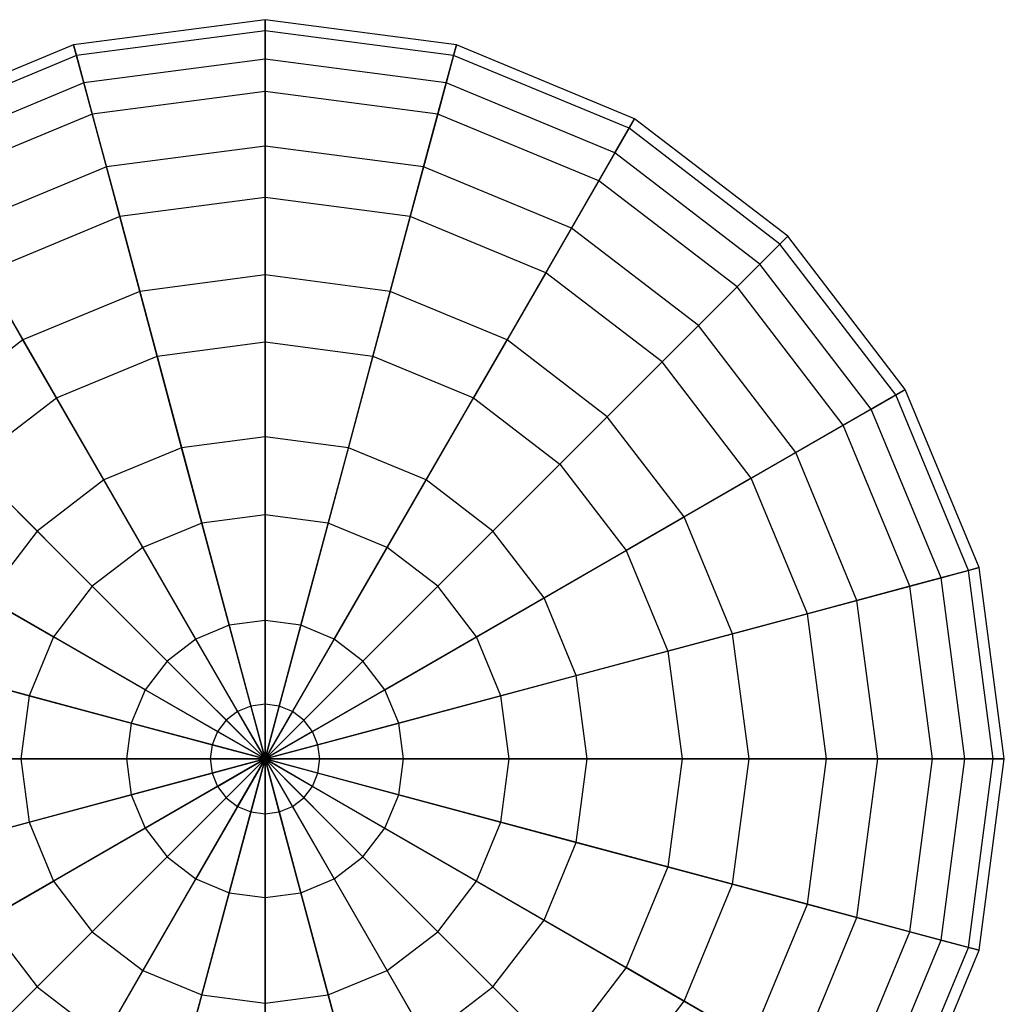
# Model space of a CAD drawing. Extents: x -38.6 to 39.4, y -37.8 to 40.2.
# Tile 31 of 49: x 2.9 to 7.2, y -8.8 to -4.4. Entities that reach past the tile are written whole.
import ezdxf

# ---------------------------------------------------------------- set-up
doc = ezdxf.new("R2010")
doc.units = 0
doc.header["$LTSCALE"] = 2.54
doc.layers.get('0').update_dxf_attribs({"color": 13, "linetype": 'CONTINUOUS'})

# ---------------------------------------------------------------- blocks, each defined once
blk = doc.blocks.new('GRUPUJ_1')
at = {"color": 0}
for p, q in [((42.5706, 33.426, 12.8037), (41.7237, 33.3146, 12.8037)), ((42.5706, 33.426, 12.8037), (41.7237, 33.3146, 12.8037)), ((42.5706, 33.426, 12.8037), (42.5706, 33.3772, 11.9485)), ((42.5706, 33.2519, 13.6423), (42.5706, 33.426, 12.8037)), ((43.4174, 33.3146, 12.8037), (42.5706, 33.426, 12.8037)), ((42.5706, 33.426, 12.8037), (42.5706, 33.3772, 11.9485)), ((42.5706, 33.2519, 13.6423), (42.5706, 33.426, 12.8037)), ((43.4174, 33.3146, 12.8037), (42.5706, 33.426, 12.8037)), ((42.5706, 33.3772, 11.9485), (41.7363, 33.2674, 11.9485)), ((42.5706, 33.3772, 11.9485), (41.7363, 33.2674, 11.9485)), ((43.4048, 33.2674, 11.9485), (42.5706, 33.3772, 11.9485)), ((42.5706, 33.3772, 11.9485), (42.5706, 33.1088, 11.1352)), ((42.5706, 33.3772, 11.9485), (42.5706, 33.1088, 11.1352)), ((43.4048, 33.2674, 11.9485), (42.5706, 33.3772, 11.9485)), ((41.7237, 33.3146, 12.8037), (40.9345, 32.9877, 12.8037)), ((41.7237, 33.3146, 12.8037), (40.9345, 32.9877, 12.8037)), ((41.7237, 33.3146, 12.8037), (41.7363, 33.2674, 11.9485)), ((41.7688, 33.1463, 13.6423), (41.7237, 33.3146, 12.8037)), ((41.7688, 33.1463, 13.6423), (41.7237, 33.3146, 12.8037)), ((41.7237, 33.3146, 12.8037), (41.7363, 33.2674, 11.9485)), ((43.3724, 33.1463, 13.6423), (43.4174, 33.3146, 12.8037)), ((43.3724, 33.1463, 13.6423), (43.4174, 33.3146, 12.8037)), ((43.4174, 33.3146, 12.8037), (43.4048, 33.2674, 11.9485)), ((43.4174, 33.3146, 12.8037), (43.4048, 33.2674, 11.9485)), ((44.2066, 32.9877, 12.8037), (43.4174, 33.3146, 12.8037)), ((44.2066, 32.9877, 12.8037), (43.4174, 33.3146, 12.8037)), ((41.7363, 33.2674, 11.9485), (40.9589, 32.9454, 11.9485)), ((41.7363, 33.2674, 11.9485), (40.9589, 32.9454, 11.9485)), ((41.7363, 33.2674, 11.9485), (41.8058, 33.0081, 11.1352)), ((41.7363, 33.2674, 11.9485), (41.8058, 33.0081, 11.1352)), ((42.5706, 33.2519, 13.6423), (41.7688, 33.1463, 13.6423)), ((42.5706, 33.2519, 13.6423), (41.7688, 33.1463, 13.6423)), ((42.5706, 32.8666, 14.4072), (42.5706, 33.2519, 13.6423)), ((42.5706, 32.8666, 14.4072), (42.5706, 33.2519, 13.6423)), ((43.3724, 33.1463, 13.6423), (42.5706, 33.2519, 13.6423)), ((43.3724, 33.1463, 13.6423), (42.5706, 33.2519, 13.6423)), ((43.4048, 33.2674, 11.9485), (43.3353, 33.0081, 11.1352)), ((43.4048, 33.2674, 11.9485), (43.3353, 33.0081, 11.1352)), ((44.1822, 32.9454, 11.9485), (43.4048, 33.2674, 11.9485)), ((44.1822, 32.9454, 11.9485), (43.4048, 33.2674, 11.9485)), ((41.7688, 33.1463, 13.6423), (41.0216, 32.8368, 13.6423)), ((41.7688, 33.1463, 13.6423), (41.0216, 32.8368, 13.6423)), ((41.8685, 32.7741, 14.4072), (41.7688, 33.1463, 13.6423)), ((41.8685, 32.7741, 14.4072), (41.7688, 33.1463, 13.6423)), ((43.2726, 32.7741, 14.4072), (43.3724, 33.1463, 13.6423)), ((43.2726, 32.7741, 14.4072), (43.3724, 33.1463, 13.6423)), ((44.1195, 32.8368, 13.6423), (43.3724, 33.1463, 13.6423)), ((44.1195, 32.8368, 13.6423), (43.3724, 33.1463, 13.6423)), ((42.5706, 33.1088, 11.1352), (41.8058, 33.0081, 11.1352)), ((42.5706, 33.1088, 11.1352), (41.8058, 33.0081, 11.1352)), ((43.3353, 33.0081, 11.1352), (42.5706, 33.1088, 11.1352)), ((43.3353, 33.0081, 11.1352), (42.5706, 33.1088, 11.1352)), ((42.5706, 33.1088, 11.1352), (42.5706, 32.6389, 10.419)), ((42.5706, 33.1088, 11.1352), (42.5706, 32.6389, 10.419)), ((41.8058, 33.0081, 11.1352), (41.0931, 32.7129, 11.1352)), ((41.8058, 33.0081, 11.1352), (41.0931, 32.7129, 11.1352)), ((41.8058, 33.0081, 11.1352), (41.9274, 32.5543, 10.419)), ((41.8058, 33.0081, 11.1352), (41.9274, 32.5543, 10.419)), ((43.3353, 33.0081, 11.1352), (43.2137, 32.5543, 10.419)), ((43.3353, 33.0081, 11.1352), (43.2137, 32.5543, 10.419)), ((44.048, 32.7129, 11.1352), (43.3353, 33.0081, 11.1352)), ((44.048, 32.7129, 11.1352), (43.3353, 33.0081, 11.1352)), ((44.1822, 32.9454, 11.9485), (44.048, 32.7129, 11.1352)), ((44.1822, 32.9454, 11.9485), (44.048, 32.7129, 11.1352)), ((44.1195, 32.8368, 13.6423), (44.2066, 32.9877, 12.8037)), ((44.1195, 32.8368, 13.6423), (44.2066, 32.9877, 12.8037)), ((44.2066, 32.9877, 12.8037), (44.1822, 32.9454, 11.9485)), ((44.2066, 32.9877, 12.8037), (44.1822, 32.9454, 11.9485)), ((44.8498, 32.4332, 11.9485), (44.1822, 32.9454, 11.9485)), ((44.8498, 32.4332, 11.9485), (44.1822, 32.9454, 11.9485)), ((44.8843, 32.4677, 12.8037), (44.2066, 32.9877, 12.8037)), ((44.8843, 32.4677, 12.8037), (44.2066, 32.9877, 12.8037)), ((42.5706, 32.8666, 14.4072), (41.8685, 32.7741, 14.4072)), ((42.5706, 32.8666, 14.4072), (41.8685, 32.7741, 14.4072)), ((42.5706, 32.2964, 15.0464), (42.5706, 32.8666, 14.4072)), ((43.2726, 32.7741, 14.4072), (42.5706, 32.8666, 14.4072)), ((42.5706, 32.2964, 15.0464), (42.5706, 32.8666, 14.4072)), ((43.2726, 32.7741, 14.4072), (42.5706, 32.8666, 14.4072)), ((43.9269, 32.5031, 14.4072), (44.1195, 32.8368, 13.6423)), ((43.9269, 32.5031, 14.4072), (44.1195, 32.8368, 13.6423)), ((44.7611, 32.3445, 13.6423), (44.1195, 32.8368, 13.6423)), ((44.7611, 32.3445, 13.6423), (44.1195, 32.8368, 13.6423)), ((41.8685, 32.7741, 14.4072), (41.2143, 32.5031, 14.4072)), ((41.8685, 32.7741, 14.4072), (41.2143, 32.5031, 14.4072)), ((42.0161, 32.2234, 15.0464), (41.8685, 32.7741, 14.4072)), ((42.0161, 32.2234, 15.0464), (41.8685, 32.7741, 14.4072)), ((43.1251, 32.2234, 15.0464), (43.2726, 32.7741, 14.4072)), ((43.1251, 32.2234, 15.0464), (43.2726, 32.7741, 14.4072)), ((43.9269, 32.5031, 14.4072), (43.2726, 32.7741, 14.4072)), ((43.9269, 32.5031, 14.4072), (43.2726, 32.7741, 14.4072)), ((44.048, 32.7129, 11.1352), (43.8131, 32.306, 10.419)), ((44.048, 32.7129, 11.1352), (43.8131, 32.306, 10.419)), ((44.6599, 32.2433, 11.1352), (44.048, 32.7129, 11.1352)), ((44.6599, 32.2433, 11.1352), (44.048, 32.7129, 11.1352)), ((42.5706, 32.6389, 10.419), (41.9274, 32.5543, 10.419)), ((42.5706, 32.6389, 10.419), (41.9274, 32.5543, 10.419)), ((43.2137, 32.5543, 10.419), (42.5706, 32.6389, 10.419)), ((43.2137, 32.5543, 10.419), (42.5706, 32.6389, 10.419)), ((42.5706, 32.6389, 10.419), (42.5706, 31.9998, 9.8488)), ((42.5706, 32.6389, 10.419), (42.5706, 31.9998, 9.8488)), ((41.9274, 32.5543, 10.419), (41.3281, 32.306, 10.419)), ((41.9274, 32.5543, 10.419), (41.3281, 32.306, 10.419)), ((41.9274, 32.5543, 10.419), (42.0928, 31.9369, 9.8488)), ((41.9274, 32.5543, 10.419), (42.0928, 31.9369, 9.8488)), ((43.2137, 32.5543, 10.419), (43.0483, 31.9369, 9.8488)), ((43.2137, 32.5543, 10.419), (43.0483, 31.9369, 9.8488)), ((43.8131, 32.306, 10.419), (43.2137, 32.5543, 10.419)), ((43.8131, 32.306, 10.419), (43.2137, 32.5543, 10.419)), ((41.4993, 32.0094, 15.0464), (41.2143, 32.5031, 14.4072)), ((41.4993, 32.0094, 15.0464), (41.2143, 32.5031, 14.4072)), ((43.6418, 32.0094, 15.0464), (43.9269, 32.5031, 14.4072)), ((43.6418, 32.0094, 15.0464), (43.9269, 32.5031, 14.4072)), ((44.4887, 32.0721, 14.4072), (43.9269, 32.5031, 14.4072)), ((44.4887, 32.0721, 14.4072), (43.9269, 32.5031, 14.4072)), ((44.7611, 32.3445, 13.6423), (44.8843, 32.4677, 12.8037)), ((44.7611, 32.3445, 13.6423), (44.8843, 32.4677, 12.8037)), ((44.8843, 32.4677, 12.8037), (44.8498, 32.4332, 11.9485)), ((44.8843, 32.4677, 12.8037), (44.8498, 32.4332, 11.9485)), ((45.4043, 31.79, 12.8037), (44.8843, 32.4677, 12.8037)), ((45.4043, 31.79, 12.8037), (44.8843, 32.4677, 12.8037)), ((44.8498, 32.4332, 11.9485), (44.6599, 32.2433, 11.1352)), ((44.8498, 32.4332, 11.9485), (44.6599, 32.2433, 11.1352)), ((45.362, 31.7656, 11.9485), (44.8498, 32.4332, 11.9485)), ((45.362, 31.7656, 11.9485), (44.8498, 32.4332, 11.9485)), ((44.4887, 32.0721, 14.4072), (44.7611, 32.3445, 13.6423)), ((44.4887, 32.0721, 14.4072), (44.7611, 32.3445, 13.6423)), ((45.2534, 31.7029, 13.6423), (44.7611, 32.3445, 13.6423)), ((45.2534, 31.7029, 13.6423), (44.7611, 32.3445, 13.6423)), ((41.3281, 32.306, 10.419), (41.6477, 31.7525, 9.8488)), ((41.3281, 32.306, 10.419), (41.6477, 31.7525, 9.8488)), ((42.5706, 32.2964, 15.0464), (42.0161, 32.2234, 15.0464)), ((42.5706, 32.2964, 15.0464), (42.0161, 32.2234, 15.0464)), ((42.5706, 31.5802, 15.5163), (42.5706, 32.2964, 15.0464)), ((43.1251, 32.2234, 15.0464), (42.5706, 32.2964, 15.0464)), ((42.5706, 31.5802, 15.5163), (42.5706, 32.2964, 15.0464)), ((43.1251, 32.2234, 15.0464), (42.5706, 32.2964, 15.0464)), ((43.8131, 32.306, 10.419), (43.4935, 31.7525, 9.8488)), ((43.8131, 32.306, 10.419), (43.4935, 31.7525, 9.8488)), ((44.3277, 31.9111, 10.419), (43.8131, 32.306, 10.419)), ((44.3277, 31.9111, 10.419), (43.8131, 32.306, 10.419)), ((42.0161, 32.2234, 15.0464), (41.4993, 32.0094, 15.0464)), ((42.0161, 32.2234, 15.0464), (41.4993, 32.0094, 15.0464)), ((42.2014, 31.5316, 15.5163), (42.0161, 32.2234, 15.0464)), ((42.2014, 31.5316, 15.5163), (42.0161, 32.2234, 15.0464)), ((42.9397, 31.5316, 15.5163), (43.1251, 32.2234, 15.0464)), ((42.9397, 31.5316, 15.5163), (43.1251, 32.2234, 15.0464)), ((43.6418, 32.0094, 15.0464), (43.1251, 32.2234, 15.0464)), ((43.6418, 32.0094, 15.0464), (43.1251, 32.2234, 15.0464)), ((44.6599, 32.2433, 11.1352), (44.3277, 31.9111, 10.419)), ((44.6599, 32.2433, 11.1352), (44.3277, 31.9111, 10.419)), ((45.1295, 31.6314, 11.1352), (44.6599, 32.2433, 11.1352)), ((45.1295, 31.6314, 11.1352), (44.6599, 32.2433, 11.1352)), ((44.0855, 31.6689, 15.0464), (44.4887, 32.0721, 14.4072)), ((44.0855, 31.6689, 15.0464), (44.4887, 32.0721, 14.4072)), ((44.9197, 31.5103, 14.4072), (44.4887, 32.0721, 14.4072)), ((44.9197, 31.5103, 14.4072), (44.4887, 32.0721, 14.4072)), ((41.4993, 32.0094, 15.0464), (41.0556, 31.6689, 15.0464)), ((41.4993, 32.0094, 15.0464), (41.0556, 31.6689, 15.0464)), ((41.8574, 31.3892, 15.5163), (41.4993, 32.0094, 15.0464)), ((41.8574, 31.3892, 15.5163), (41.4993, 32.0094, 15.0464)), ((42.0928, 31.9369, 9.8488), (42.5706, 31.9998, 9.8488)), ((42.0928, 31.9369, 9.8488), (42.5706, 31.9998, 9.8488)), ((42.5706, 31.9998, 9.8488), (42.5706, 31.2348, 9.4635)), ((42.5706, 31.9998, 9.8488), (43.0483, 31.9369, 9.8488)), ((42.5706, 31.9998, 9.8488), (43.0483, 31.9369, 9.8488)), ((42.5706, 31.9998, 9.8488), (42.5706, 31.2348, 9.4635)), ((43.2837, 31.3892, 15.5163), (43.6418, 32.0094, 15.0464)), ((43.2837, 31.3892, 15.5163), (43.6418, 32.0094, 15.0464)), ((44.0855, 31.6689, 15.0464), (43.6418, 32.0094, 15.0464)), ((44.0855, 31.6689, 15.0464), (43.6418, 32.0094, 15.0464)), ((41.6477, 31.7525, 9.8488), (42.0928, 31.9369, 9.8488)), ((41.6477, 31.7525, 9.8488), (42.0928, 31.9369, 9.8488)), ((42.0928, 31.9369, 9.8488), (42.2908, 31.198, 9.4635)), ((42.0928, 31.9369, 9.8488), (42.2908, 31.198, 9.4635)), ((43.0483, 31.9369, 9.8488), (42.8503, 31.198, 9.4635)), ((43.0483, 31.9369, 9.8488), (42.8503, 31.198, 9.4635)), ((43.0483, 31.9369, 9.8488), (43.4935, 31.7525, 9.8488)), ((43.0483, 31.9369, 9.8488), (43.4935, 31.7525, 9.8488)), ((44.3277, 31.9111, 10.419), (43.8757, 31.4591, 9.8488)), ((44.3277, 31.9111, 10.419), (43.8757, 31.4591, 9.8488)), ((44.7226, 31.3965, 10.419), (44.3277, 31.9111, 10.419)), ((44.7226, 31.3965, 10.419), (44.3277, 31.9111, 10.419)), ((45.2534, 31.7029, 13.6423), (45.4043, 31.79, 12.8037)), ((45.2534, 31.7029, 13.6423), (45.4043, 31.79, 12.8037)), ((45.4043, 31.79, 12.8037), (45.362, 31.7656, 11.9485)), ((45.4043, 31.79, 12.8037), (45.362, 31.7656, 11.9485)), ((45.7312, 31.0008, 12.8037), (45.4043, 31.79, 12.8037)), ((45.7312, 31.0008, 12.8037), (45.4043, 31.79, 12.8037)), ((41.2654, 31.4591, 9.8488), (41.6477, 31.7525, 9.8488)), ((41.2654, 31.4591, 9.8488), (41.6477, 31.7525, 9.8488)), ((41.6477, 31.7525, 9.8488), (42.0301, 31.09, 9.4635)), ((41.6477, 31.7525, 9.8488), (42.0301, 31.09, 9.4635)), ((43.4935, 31.7525, 9.8488), (43.111, 31.09, 9.4635)), ((43.4935, 31.7525, 9.8488), (43.111, 31.09, 9.4635)), ((43.4935, 31.7525, 9.8488), (43.8757, 31.4591, 9.8488)), ((43.4935, 31.7525, 9.8488), (43.8757, 31.4591, 9.8488)), ((45.362, 31.7656, 11.9485), (45.1295, 31.6314, 11.1352)), ((45.362, 31.7656, 11.9485), (45.1295, 31.6314, 11.1352)), ((45.684, 30.9882, 11.9485), (45.362, 31.7656, 11.9485)), ((45.684, 30.9882, 11.9485), (45.362, 31.7656, 11.9485)), ((44.9197, 31.5103, 14.4072), (45.2534, 31.7029, 13.6423)), ((44.9197, 31.5103, 14.4072), (45.2534, 31.7029, 13.6423)), ((45.5629, 30.9558, 13.6423), (45.2534, 31.7029, 13.6423)), ((45.5629, 30.9558, 13.6423), (45.2534, 31.7029, 13.6423)), ((41.562, 31.1625, 15.5163), (41.0556, 31.6689, 15.0464)), ((41.562, 31.1625, 15.5163), (41.0556, 31.6689, 15.0464)), ((43.5791, 31.1625, 15.5163), (44.0855, 31.6689, 15.0464)), ((43.5791, 31.1625, 15.5163), (44.0855, 31.6689, 15.0464)), ((44.426, 31.2252, 15.0464), (44.0855, 31.6689, 15.0464)), ((44.426, 31.2252, 15.0464), (44.0855, 31.6689, 15.0464)), ((45.1295, 31.6314, 11.1352), (44.7226, 31.3965, 10.419)), ((45.1295, 31.6314, 11.1352), (44.7226, 31.3965, 10.419)), ((45.4247, 30.9187, 11.1352), (45.1295, 31.6314, 11.1352)), ((45.4247, 30.9187, 11.1352), (45.1295, 31.6314, 11.1352)), ((42.5706, 31.5802, 15.5163), (42.2014, 31.5316, 15.5163)), ((42.5706, 31.5802, 15.5163), (42.2014, 31.5316, 15.5163)), ((42.9397, 31.5316, 15.5163), (42.5706, 31.5802, 15.5163)), ((42.5706, 30.7669, 15.7847), (42.5706, 31.5802, 15.5163)), ((42.5706, 30.7669, 15.7847), (42.5706, 31.5802, 15.5163)), ((42.9397, 31.5316, 15.5163), (42.5706, 31.5802, 15.5163)), ((42.2014, 31.5316, 15.5163), (41.8574, 31.3892, 15.5163)), ((42.2014, 31.5316, 15.5163), (41.8574, 31.3892, 15.5163)), ((42.4119, 30.746, 15.7847), (42.2014, 31.5316, 15.5163)), ((42.4119, 30.746, 15.7847), (42.2014, 31.5316, 15.5163)), ((42.7292, 30.746, 15.7847), (42.9397, 31.5316, 15.5163)), ((42.7292, 30.746, 15.7847), (42.9397, 31.5316, 15.5163)), ((43.2837, 31.3892, 15.5163), (42.9397, 31.5316, 15.5163)), ((43.2837, 31.3892, 15.5163), (42.9397, 31.5316, 15.5163)), ((44.426, 31.2252, 15.0464), (44.9197, 31.5103, 14.4072)), ((44.426, 31.2252, 15.0464), (44.9197, 31.5103, 14.4072)), ((45.1907, 30.856, 14.4072), (44.9197, 31.5103, 14.4072)), ((45.1907, 30.856, 14.4072), (44.9197, 31.5103, 14.4072)), ((41.2654, 31.4591, 9.8488), (41.8063, 30.9182, 9.4635)), ((41.2654, 31.4591, 9.8488), (41.8063, 30.9182, 9.4635)), ((43.8757, 31.4591, 9.8488), (43.3348, 30.9182, 9.4635)), ((43.8757, 31.4591, 9.8488), (43.3348, 30.9182, 9.4635)), ((43.8757, 31.4591, 9.8488), (44.1691, 31.0769, 9.8488)), ((43.8757, 31.4591, 9.8488), (44.1691, 31.0769, 9.8488)), ((41.8574, 31.3892, 15.5163), (41.562, 31.1625, 15.5163)), ((41.8574, 31.3892, 15.5163), (41.562, 31.1625, 15.5163)), ((42.2641, 30.6848, 15.7847), (41.8574, 31.3892, 15.5163)), ((42.2641, 30.6848, 15.7847), (41.8574, 31.3892, 15.5163)), ((42.877, 30.6848, 15.7847), (43.2837, 31.3892, 15.5163)), ((42.877, 30.6848, 15.7847), (43.2837, 31.3892, 15.5163)), ((43.5791, 31.1625, 15.5163), (43.2837, 31.3892, 15.5163)), ((43.5791, 31.1625, 15.5163), (43.2837, 31.3892, 15.5163)), ((44.7226, 31.3965, 10.419), (44.1691, 31.0769, 9.8488)), ((44.7226, 31.3965, 10.419), (44.1691, 31.0769, 9.8488)), ((44.9709, 30.7971, 10.419), (44.7226, 31.3965, 10.419)), ((44.9709, 30.7971, 10.419), (44.7226, 31.3965, 10.419)), ((42.5706, 31.2348, 9.4635), (42.2908, 31.198, 9.4635)), ((42.5706, 31.2348, 9.4635), (42.2908, 31.198, 9.4635)), ((42.8503, 31.198, 9.4635), (42.5706, 31.2348, 9.4635)), ((42.5706, 31.2348, 9.4635), (42.5706, 30.3962, 9.2893)), ((42.8503, 31.198, 9.4635), (42.5706, 31.2348, 9.4635)), ((42.5706, 31.2348, 9.4635), (42.5706, 30.3962, 9.2893)), ((43.8058, 30.8671, 15.5163), (44.426, 31.2252, 15.0464)), ((43.8058, 30.8671, 15.5163), (44.426, 31.2252, 15.0464)), ((44.64, 30.7085, 15.0464), (44.426, 31.2252, 15.0464)), ((44.64, 30.7085, 15.0464), (44.426, 31.2252, 15.0464)), ((41.562, 31.1625, 15.5163), (41.3354, 30.8671, 15.5163)), ((41.562, 31.1625, 15.5163), (41.3354, 30.8671, 15.5163)), ((42.1372, 30.5874, 15.7847), (41.562, 31.1625, 15.5163)), ((42.1372, 30.5874, 15.7847), (41.562, 31.1625, 15.5163)), ((42.2908, 31.198, 9.4635), (42.0301, 31.09, 9.4635)), ((42.2908, 31.198, 9.4635), (42.0301, 31.09, 9.4635)), ((42.2908, 31.198, 9.4635), (42.5079, 30.3879, 9.2893)), ((42.2908, 31.198, 9.4635), (42.5079, 30.3879, 9.2893)), ((42.8503, 31.198, 9.4635), (42.6332, 30.3879, 9.2893)), ((42.8503, 31.198, 9.4635), (42.6332, 30.3879, 9.2893)), ((43.111, 31.09, 9.4635), (42.8503, 31.198, 9.4635)), ((43.111, 31.09, 9.4635), (42.8503, 31.198, 9.4635)), ((43.004, 30.5874, 15.7847), (43.5791, 31.1625, 15.5163)), ((43.004, 30.5874, 15.7847), (43.5791, 31.1625, 15.5163)), ((43.8058, 30.8671, 15.5163), (43.5791, 31.1625, 15.5163)), ((43.8058, 30.8671, 15.5163), (43.5791, 31.1625, 15.5163)), ((40.972, 31.0769, 9.8488), (41.6345, 30.6944, 9.4635)), ((40.972, 31.0769, 9.8488), (41.6345, 30.6944, 9.4635)), ((42.0301, 31.09, 9.4635), (41.8063, 30.9182, 9.4635)), ((42.0301, 31.09, 9.4635), (41.8063, 30.9182, 9.4635)), ((42.0301, 31.09, 9.4635), (42.4495, 30.3637, 9.2893)), ((42.0301, 31.09, 9.4635), (42.4495, 30.3637, 9.2893)), ((43.111, 31.09, 9.4635), (42.6917, 30.3637, 9.2893)), ((43.111, 31.09, 9.4635), (42.6917, 30.3637, 9.2893)), ((43.3348, 30.9182, 9.4635), (43.111, 31.09, 9.4635)), ((43.3348, 30.9182, 9.4635), (43.111, 31.09, 9.4635)), ((44.1691, 31.0769, 9.8488), (43.5066, 30.6944, 9.4635)), ((44.1691, 31.0769, 9.8488), (43.5066, 30.6944, 9.4635)), ((44.1691, 31.0769, 9.8488), (44.3535, 30.6317, 9.8488)), ((44.1691, 31.0769, 9.8488), (44.3535, 30.6317, 9.8488)), ((45.684, 30.9882, 11.9485), (45.4247, 30.9187, 11.1352)), ((45.684, 30.9882, 11.9485), (45.4247, 30.9187, 11.1352)), ((45.5629, 30.9558, 13.6423), (45.7312, 31.0008, 12.8037)), ((45.5629, 30.9558, 13.6423), (45.7312, 31.0008, 12.8037)), ((45.7312, 31.0008, 12.8037), (45.684, 30.9882, 11.9485)), ((45.7312, 31.0008, 12.8037), (45.684, 30.9882, 11.9485)), ((45.7938, 30.154, 11.9485), (45.684, 30.9882, 11.9485)), ((45.7938, 30.154, 11.9485), (45.684, 30.9882, 11.9485)), ((45.8426, 30.154, 12.8037), (45.7312, 31.0008, 12.8037)), ((45.8426, 30.154, 12.8037), (45.7312, 31.0008, 12.8037)), ((45.1907, 30.856, 14.4072), (45.5629, 30.9558, 13.6423)), ((45.1907, 30.856, 14.4072), (45.5629, 30.9558, 13.6423)), ((45.6685, 30.154, 13.6423), (45.5629, 30.9558, 13.6423)), ((45.6685, 30.154, 13.6423), (45.5629, 30.9558, 13.6423)), ((41.8063, 30.9182, 9.4635), (41.6345, 30.6944, 9.4635)), ((41.8063, 30.9182, 9.4635), (41.6345, 30.6944, 9.4635)), ((41.8063, 30.9182, 9.4635), (42.3993, 30.3252, 9.2893)), ((41.8063, 30.9182, 9.4635), (42.3993, 30.3252, 9.2893)), ((43.3348, 30.9182, 9.4635), (42.7418, 30.3252, 9.2893)), ((43.3348, 30.9182, 9.4635), (42.7418, 30.3252, 9.2893)), ((43.5066, 30.6944, 9.4635), (43.3348, 30.9182, 9.4635)), ((43.5066, 30.6944, 9.4635), (43.3348, 30.9182, 9.4635)), ((45.4247, 30.9187, 11.1352), (44.9709, 30.7971, 10.419)), ((45.4247, 30.9187, 11.1352), (44.9709, 30.7971, 10.419)), ((45.5254, 30.154, 11.1352), (45.4247, 30.9187, 11.1352)), ((45.5254, 30.154, 11.1352), (45.4247, 30.9187, 11.1352)), ((42.0398, 30.4604, 15.7847), (41.3354, 30.8671, 15.5163)), ((42.0398, 30.4604, 15.7847), (41.3354, 30.8671, 15.5163)), ((43.1014, 30.4604, 15.7847), (43.8058, 30.8671, 15.5163)), ((43.1014, 30.4604, 15.7847), (43.8058, 30.8671, 15.5163)), ((43.9482, 30.5231, 15.5163), (43.8058, 30.8671, 15.5163)), ((43.9482, 30.5231, 15.5163), (43.8058, 30.8671, 15.5163)), ((44.64, 30.7085, 15.0464), (45.1907, 30.856, 14.4072)), ((44.64, 30.7085, 15.0464), (45.1907, 30.856, 14.4072)), ((45.2832, 30.154, 14.4072), (45.1907, 30.856, 14.4072)), ((45.2832, 30.154, 14.4072), (45.1907, 30.856, 14.4072)), ((42.5706, 30.7669, 15.7847), (42.4119, 30.746, 15.7847)), ((42.5706, 30.7669, 15.7847), (42.4119, 30.746, 15.7847)), ((42.5706, 30.154, 15.8197), (42.5706, 30.7669, 15.7847)), ((42.7292, 30.746, 15.7847), (42.5706, 30.7669, 15.7847)), ((42.5706, 30.154, 15.8197), (42.5706, 30.7669, 15.7847)), ((42.7292, 30.746, 15.7847), (42.5706, 30.7669, 15.7847)), ((44.9709, 30.7971, 10.419), (44.3535, 30.6317, 9.8488)), ((44.9709, 30.7971, 10.419), (44.3535, 30.6317, 9.8488)), ((45.0555, 30.154, 10.419), (44.9709, 30.7971, 10.419)), ((45.0555, 30.154, 10.419), (44.9709, 30.7971, 10.419)), ((42.4119, 30.746, 15.7847), (42.2641, 30.6848, 15.7847)), ((42.4119, 30.746, 15.7847), (42.2641, 30.6848, 15.7847)), ((42.5706, 30.154, 15.8197), (42.4119, 30.746, 15.7847)), ((42.5706, 30.154, 15.8197), (42.4119, 30.746, 15.7847)), ((42.5706, 30.154, 15.8197), (42.7292, 30.746, 15.7847)), ((42.5706, 30.154, 15.8197), (42.7292, 30.746, 15.7847)), ((42.877, 30.6848, 15.7847), (42.7292, 30.746, 15.7847)), ((42.877, 30.6848, 15.7847), (42.7292, 30.746, 15.7847)), ((41.6345, 30.6944, 9.4635), (41.5265, 30.4337, 9.4635)), ((41.6345, 30.6944, 9.4635), (41.5265, 30.4337, 9.4635)), ((41.6345, 30.6944, 9.4635), (42.3608, 30.2751, 9.2893)), ((41.6345, 30.6944, 9.4635), (42.3608, 30.2751, 9.2893)), ((42.2641, 30.6848, 15.7847), (42.1372, 30.5874, 15.7847)), ((42.2641, 30.6848, 15.7847), (42.1372, 30.5874, 15.7847)), ((42.5706, 30.154, 15.8197), (42.2641, 30.6848, 15.7847)), ((42.5706, 30.154, 15.8197), (42.2641, 30.6848, 15.7847)), ((42.5706, 30.154, 15.8197), (42.877, 30.6848, 15.7847)), ((42.5706, 30.154, 15.8197), (42.877, 30.6848, 15.7847)), ((43.5066, 30.6944, 9.4635), (42.7803, 30.2751, 9.2893)), ((43.5066, 30.6944, 9.4635), (42.7803, 30.2751, 9.2893)), ((43.004, 30.5874, 15.7847), (42.877, 30.6848, 15.7847)), ((43.004, 30.5874, 15.7847), (42.877, 30.6848, 15.7847)), ((43.6146, 30.4337, 9.4635), (43.5066, 30.6944, 9.4635)), ((43.6146, 30.4337, 9.4635), (43.5066, 30.6944, 9.4635)), ((43.9482, 30.5231, 15.5163), (44.64, 30.7085, 15.0464)), ((43.9482, 30.5231, 15.5163), (44.64, 30.7085, 15.0464)), ((44.713, 30.154, 15.0464), (44.64, 30.7085, 15.0464)), ((44.713, 30.154, 15.0464), (44.64, 30.7085, 15.0464)), ((40.7876, 30.6317, 9.8488), (41.5265, 30.4337, 9.4635)), ((40.7876, 30.6317, 9.8488), (41.5265, 30.4337, 9.4635)), ((44.3535, 30.6317, 9.8488), (43.6146, 30.4337, 9.4635)), ((44.3535, 30.6317, 9.8488), (43.6146, 30.4337, 9.4635)), ((44.3535, 30.6317, 9.8488), (44.4164, 30.154, 9.8488)), ((44.3535, 30.6317, 9.8488), (44.4164, 30.154, 9.8488)), ((42.1372, 30.5874, 15.7847), (42.0398, 30.4604, 15.7847)), ((42.1372, 30.5874, 15.7847), (42.0398, 30.4604, 15.7847)), ((42.5706, 30.154, 15.8197), (42.1372, 30.5874, 15.7847)), ((42.5706, 30.154, 15.8197), (42.1372, 30.5874, 15.7847)), ((42.5706, 30.154, 15.8197), (43.004, 30.5874, 15.7847)), ((42.5706, 30.154, 15.8197), (43.004, 30.5874, 15.7847)), ((43.1014, 30.4604, 15.7847), (43.004, 30.5874, 15.7847)), ((43.1014, 30.4604, 15.7847), (43.004, 30.5874, 15.7847)), ((41.9785, 30.3126, 15.7847), (41.1929, 30.5231, 15.5163)), ((41.9785, 30.3126, 15.7847), (41.1929, 30.5231, 15.5163)), ((43.1626, 30.3126, 15.7847), (43.9482, 30.5231, 15.5163)), ((43.1626, 30.3126, 15.7847), (43.9482, 30.5231, 15.5163)), ((43.9968, 30.154, 15.5163), (43.9482, 30.5231, 15.5163)), ((43.9968, 30.154, 15.5163), (43.9482, 30.5231, 15.5163)), ((41.5265, 30.4337, 9.4635), (41.4897, 30.154, 9.4635)), ((41.5265, 30.4337, 9.4635), (41.4897, 30.154, 9.4635)), ((41.5265, 30.4337, 9.4635), (42.3366, 30.2167, 9.2893)), ((41.5265, 30.4337, 9.4635), (42.3366, 30.2167, 9.2893)), ((42.0398, 30.4604, 15.7847), (41.9785, 30.3126, 15.7847)), ((42.0398, 30.4604, 15.7847), (41.9785, 30.3126, 15.7847)), ((42.5706, 30.154, 15.8197), (42.0398, 30.4604, 15.7847)), ((42.5706, 30.154, 15.8197), (42.0398, 30.4604, 15.7847)), ((42.5706, 30.154, 15.8197), (43.1014, 30.4604, 15.7847)), ((42.5706, 30.154, 15.8197), (43.1014, 30.4604, 15.7847)), ((43.6146, 30.4337, 9.4635), (42.8045, 30.2167, 9.2893)), ((43.6146, 30.4337, 9.4635), (42.8045, 30.2167, 9.2893)), ((43.1626, 30.3126, 15.7847), (43.1014, 30.4604, 15.7847)), ((43.1626, 30.3126, 15.7847), (43.1014, 30.4604, 15.7847)), ((43.6514, 30.154, 9.4635), (43.6146, 30.4337, 9.4635)), ((43.6514, 30.154, 9.4635), (43.6146, 30.4337, 9.4635)), ((42.5079, 30.3879, 9.2893), (42.4495, 30.3637, 9.2893)), ((42.5079, 30.3879, 9.2893), (42.4495, 30.3637, 9.2893)), ((42.5706, 30.3962, 9.2893), (42.5079, 30.3879, 9.2893)), ((42.5706, 30.3962, 9.2893), (42.5079, 30.3879, 9.2893)), ((42.5079, 30.3879, 9.2893), (42.5706, 30.154, 9.3032)), ((42.5079, 30.3879, 9.2893), (42.5706, 30.154, 9.3032)), ((42.6332, 30.3879, 9.2893), (42.5706, 30.3962, 9.2893)), ((42.5706, 30.3962, 9.2893), (42.5706, 30.154, 9.3032)), ((42.6332, 30.3879, 9.2893), (42.5706, 30.3962, 9.2893)), ((42.5706, 30.3962, 9.2893), (42.5706, 30.154, 9.3032)), ((42.6332, 30.3879, 9.2893), (42.5706, 30.154, 9.3032)), ((42.6332, 30.3879, 9.2893), (42.5706, 30.154, 9.3032)), ((42.6917, 30.3637, 9.2893), (42.6332, 30.3879, 9.2893)), ((42.6917, 30.3637, 9.2893), (42.6332, 30.3879, 9.2893)), ((42.4495, 30.3637, 9.2893), (42.3993, 30.3252, 9.2893)), ((42.4495, 30.3637, 9.2893), (42.3993, 30.3252, 9.2893)), ((42.4495, 30.3637, 9.2893), (42.5706, 30.154, 9.3032)), ((42.4495, 30.3637, 9.2893), (42.5706, 30.154, 9.3032)), ((42.6917, 30.3637, 9.2893), (42.5706, 30.154, 9.3032)), ((42.6917, 30.3637, 9.2893), (42.5706, 30.154, 9.3032)), ((42.7418, 30.3252, 9.2893), (42.6917, 30.3637, 9.2893)), ((42.7418, 30.3252, 9.2893), (42.6917, 30.3637, 9.2893)), ((41.9785, 30.3126, 15.7847), (41.9576, 30.154, 15.7847)), ((41.9785, 30.3126, 15.7847), (41.9576, 30.154, 15.7847)), ((42.5706, 30.154, 15.8197), (41.9785, 30.3126, 15.7847)), ((42.5706, 30.154, 15.8197), (41.9785, 30.3126, 15.7847)), ((42.3993, 30.3252, 9.2893), (42.3608, 30.2751, 9.2893)), ((42.3993, 30.3252, 9.2893), (42.3608, 30.2751, 9.2893)), ((42.3993, 30.3252, 9.2893), (42.5706, 30.154, 9.3032)), ((42.3993, 30.3252, 9.2893), (42.5706, 30.154, 9.3032)), ((42.7418, 30.3252, 9.2893), (42.5706, 30.154, 9.3032)), ((42.7418, 30.3252, 9.2893), (42.5706, 30.154, 9.3032)), ((42.5706, 30.154, 15.8197), (43.1626, 30.3126, 15.7847)), ((42.5706, 30.154, 15.8197), (43.1626, 30.3126, 15.7847)), ((42.7803, 30.2751, 9.2893), (42.7418, 30.3252, 9.2893)), ((42.7803, 30.2751, 9.2893), (42.7418, 30.3252, 9.2893)), ((43.1835, 30.154, 15.7847), (43.1626, 30.3126, 15.7847)), ((43.1835, 30.154, 15.7847), (43.1626, 30.3126, 15.7847)), ((42.3608, 30.2751, 9.2893), (42.3366, 30.2167, 9.2893)), ((42.3608, 30.2751, 9.2893), (42.3366, 30.2167, 9.2893)), ((42.3608, 30.2751, 9.2893), (42.5706, 30.154, 9.3032)), ((42.3608, 30.2751, 9.2893), (42.5706, 30.154, 9.3032)), ((42.7803, 30.2751, 9.2893), (42.5706, 30.154, 9.3032)), ((42.7803, 30.2751, 9.2893), (42.5706, 30.154, 9.3032)), ((42.8045, 30.2167, 9.2893), (42.7803, 30.2751, 9.2893)), ((42.8045, 30.2167, 9.2893), (42.7803, 30.2751, 9.2893)), ((42.3366, 30.2167, 9.2893), (42.3283, 30.154, 9.2893)), ((42.3366, 30.2167, 9.2893), (42.3283, 30.154, 9.2893)), ((42.3366, 30.2167, 9.2893), (42.5706, 30.154, 9.3032)), ((42.3366, 30.2167, 9.2893), (42.5706, 30.154, 9.3032)), ((42.8045, 30.2167, 9.2893), (42.5706, 30.154, 9.3032)), ((42.8045, 30.2167, 9.2893), (42.5706, 30.154, 9.3032)), ((42.8128, 30.154, 9.2893), (42.8045, 30.2167, 9.2893)), ((42.8128, 30.154, 9.2893), (42.8045, 30.2167, 9.2893)), ((41.4897, 30.154, 9.4635), (40.7247, 30.154, 9.8488)), ((41.4897, 30.154, 9.4635), (40.7247, 30.154, 9.8488)), ((41.1443, 30.154, 15.5163), (41.9576, 30.154, 15.7847)), ((41.1443, 30.154, 15.5163), (41.9576, 30.154, 15.7847)), ((42.3283, 30.154, 9.2893), (41.4897, 30.154, 9.4635)), ((41.4897, 30.154, 9.4635), (41.5265, 29.8742, 9.4635)), ((42.3283, 30.154, 9.2893), (41.4897, 30.154, 9.4635)), ((41.4897, 30.154, 9.4635), (41.5265, 29.8742, 9.4635)), ((41.9576, 30.154, 15.7847), (42.5706, 30.154, 15.8197)), ((41.9576, 30.154, 15.7847), (41.9785, 29.9953, 15.7847)), ((41.9576, 30.154, 15.7847), (41.9785, 29.9953, 15.7847)), ((41.9576, 30.154, 15.7847), (42.5706, 30.154, 15.8197)), ((42.5706, 30.154, 15.8197), (41.9785, 29.9953, 15.7847)), ((42.5706, 30.154, 15.8197), (41.9785, 29.9953, 15.7847)), ((42.5706, 30.154, 15.8197), (42.0398, 29.8475, 15.7847)), ((42.5706, 30.154, 15.8197), (42.0398, 29.8475, 15.7847)), ((42.5706, 30.154, 15.8197), (42.1372, 29.7206, 15.7847)), ((42.5706, 30.154, 15.8197), (42.1372, 29.7206, 15.7847)), ((42.5706, 30.154, 15.8197), (42.2641, 29.6232, 15.7847)), ((42.5706, 30.154, 15.8197), (42.2641, 29.6232, 15.7847)), ((42.5706, 30.154, 9.3032), (42.3283, 30.154, 9.2893)), ((42.3283, 30.154, 9.2893), (42.3366, 30.0913, 9.2893)), ((42.5706, 30.154, 9.3032), (42.3283, 30.154, 9.2893)), ((42.3283, 30.154, 9.2893), (42.3366, 30.0913, 9.2893)), ((42.3366, 30.0913, 9.2893), (42.5706, 30.154, 9.3032)), ((42.3366, 30.0913, 9.2893), (42.5706, 30.154, 9.3032)), ((42.3608, 30.0329, 9.2893), (42.5706, 30.154, 9.3032)), ((42.3608, 30.0329, 9.2893), (42.5706, 30.154, 9.3032)), ((42.3993, 29.9827, 9.2893), (42.5706, 30.154, 9.3032)), ((42.3993, 29.9827, 9.2893), (42.5706, 30.154, 9.3032)), ((42.5706, 30.154, 15.8197), (42.4119, 29.5619, 15.7847)), ((42.5706, 30.154, 15.8197), (42.4119, 29.5619, 15.7847)), ((42.4495, 29.9442, 9.2893), (42.5706, 30.154, 9.3032)), ((42.4495, 29.9442, 9.2893), (42.5706, 30.154, 9.3032)), ((42.5079, 29.92, 9.2893), (42.5706, 30.154, 9.3032)), ((42.5079, 29.92, 9.2893), (42.5706, 30.154, 9.3032)), ((42.5706, 30.154, 15.8197), (42.5706, 29.541, 15.7847)), ((42.5706, 30.154, 15.8197), (42.7292, 29.5619, 15.7847)), ((42.5706, 30.154, 15.8197), (42.5706, 29.541, 15.7847)), ((42.5706, 29.9117, 9.2893), (42.5706, 30.154, 9.3032)), ((42.6332, 29.92, 9.2893), (42.5706, 30.154, 9.3032)), ((42.5706, 29.9117, 9.2893), (42.5706, 30.154, 9.3032)), ((42.7418, 29.9827, 9.2893), (42.5706, 30.154, 9.3032)), ((42.6917, 29.9442, 9.2893), (42.5706, 30.154, 9.3032)), ((42.5706, 30.154, 15.8197), (43.1626, 29.9953, 15.7847)), ((42.5706, 30.154, 15.8197), (43.1835, 30.154, 15.7847)), ((42.7803, 30.0329, 9.2893), (42.5706, 30.154, 9.3032)), ((42.7418, 29.9827, 9.2893), (42.5706, 30.154, 9.3032)), ((42.5706, 30.154, 15.8197), (42.7292, 29.5619, 15.7847)), ((42.5706, 30.154, 15.8197), (42.877, 29.6232, 15.7847)), ((42.5706, 30.154, 15.8197), (42.877, 29.6232, 15.7847)), ((42.5706, 30.154, 15.8197), (43.004, 29.7206, 15.7847)), ((42.6917, 29.9442, 9.2893), (42.5706, 30.154, 9.3032)), ((42.6332, 29.92, 9.2893), (42.5706, 30.154, 9.3032)), ((42.8128, 30.154, 9.2893), (42.5706, 30.154, 9.3032)), ((42.8045, 30.0913, 9.2893), (42.5706, 30.154, 9.3032)), ((42.5706, 30.154, 15.8197), (43.1014, 29.8475, 15.7847)), ((42.5706, 30.154, 15.8197), (43.1626, 29.9953, 15.7847)), ((42.5706, 30.154, 15.8197), (43.1835, 30.154, 15.7847)), ((42.8128, 30.154, 9.2893), (42.5706, 30.154, 9.3032)), ((42.8045, 30.0913, 9.2893), (42.5706, 30.154, 9.3032)), ((42.7803, 30.0329, 9.2893), (42.5706, 30.154, 9.3032)), ((42.5706, 30.154, 15.8197), (43.004, 29.7206, 15.7847)), ((42.5706, 30.154, 15.8197), (43.1014, 29.8475, 15.7847)), ((42.8045, 30.0913, 9.2893), (42.8128, 30.154, 9.2893)), ((42.8045, 30.0913, 9.2893), (42.8128, 30.154, 9.2893)), ((43.6514, 30.154, 9.4635), (42.8128, 30.154, 9.2893)), ((43.6514, 30.154, 9.4635), (42.8128, 30.154, 9.2893)), ((43.1626, 29.9953, 15.7847), (43.1835, 30.154, 15.7847)), ((43.1626, 29.9953, 15.7847), (43.1835, 30.154, 15.7847)), ((43.1835, 30.154, 15.7847), (43.9968, 30.154, 15.5163)), ((43.1835, 30.154, 15.7847), (43.9968, 30.154, 15.5163)), ((43.6146, 29.8742, 9.4635), (43.6514, 30.154, 9.4635)), ((43.6146, 29.8742, 9.4635), (43.6514, 30.154, 9.4635)), ((44.4164, 30.154, 9.8488), (43.6514, 30.154, 9.4635)), ((44.4164, 30.154, 9.8488), (43.6514, 30.154, 9.4635)), ((43.9482, 29.7848, 15.5163), (43.9968, 30.154, 15.5163)), ((43.9482, 29.7848, 15.5163), (43.9968, 30.154, 15.5163)), ((43.9968, 30.154, 15.5163), (44.713, 30.154, 15.0464)), ((43.9968, 30.154, 15.5163), (44.713, 30.154, 15.0464)), ((44.4164, 30.154, 9.8488), (44.3535, 29.6762, 9.8488)), ((44.4164, 30.154, 9.8488), (44.3535, 29.6762, 9.8488)), ((45.0555, 30.154, 10.419), (44.4164, 30.154, 9.8488)), ((45.0555, 30.154, 10.419), (44.4164, 30.154, 9.8488)), ((44.64, 29.5995, 15.0464), (44.713, 30.154, 15.0464)), ((44.64, 29.5995, 15.0464), (44.713, 30.154, 15.0464)), ((44.713, 30.154, 15.0464), (45.2832, 30.154, 14.4072)), ((44.713, 30.154, 15.0464), (45.2832, 30.154, 14.4072)), ((44.9709, 29.5108, 10.419), (45.0555, 30.154, 10.419)), ((44.9709, 29.5108, 10.419), (45.0555, 30.154, 10.419)), ((45.5254, 30.154, 11.1352), (45.0555, 30.154, 10.419)), ((45.5254, 30.154, 11.1352), (45.0555, 30.154, 10.419)), ((45.1907, 29.4519, 14.4072), (45.2832, 30.154, 14.4072)), ((45.1907, 29.4519, 14.4072), (45.2832, 30.154, 14.4072)), ((45.2832, 30.154, 14.4072), (45.6685, 30.154, 13.6423)), ((45.2832, 30.154, 14.4072), (45.6685, 30.154, 13.6423)), ((45.4247, 29.3892, 11.1352), (45.5254, 30.154, 11.1352)), ((45.4247, 29.3892, 11.1352), (45.5254, 30.154, 11.1352)), ((45.7938, 30.154, 11.9485), (45.5254, 30.154, 11.1352)), ((45.7938, 30.154, 11.9485), (45.5254, 30.154, 11.1352)), ((45.5629, 29.3522, 13.6423), (45.6685, 30.154, 13.6423)), ((45.5629, 29.3522, 13.6423), (45.6685, 30.154, 13.6423)), ((45.6685, 30.154, 13.6423), (45.8426, 30.154, 12.8037)), ((45.6685, 30.154, 13.6423), (45.8426, 30.154, 12.8037)), ((45.684, 29.3197, 11.9485), (45.7938, 30.154, 11.9485)), ((45.684, 29.3197, 11.9485), (45.7938, 30.154, 11.9485)), ((45.7312, 29.3071, 12.8037), (45.8426, 30.154, 12.8037)), ((45.7312, 29.3071, 12.8037), (45.8426, 30.154, 12.8037)), ((45.8426, 30.154, 12.8037), (45.7938, 30.154, 11.9485)), ((45.8426, 30.154, 12.8037), (45.7938, 30.154, 11.9485)), ((41.5265, 29.8742, 9.4635), (42.3366, 30.0913, 9.2893)), ((41.5265, 29.8742, 9.4635), (42.3366, 30.0913, 9.2893)), ((42.3366, 30.0913, 9.2893), (42.3608, 30.0329, 9.2893)), ((42.3366, 30.0913, 9.2893), (42.3608, 30.0329, 9.2893)), ((42.7803, 30.0329, 9.2893), (42.8045, 30.0913, 9.2893)), ((42.7803, 30.0329, 9.2893), (42.8045, 30.0913, 9.2893)), ((43.6146, 29.8742, 9.4635), (42.8045, 30.0913, 9.2893)), ((43.6146, 29.8742, 9.4635), (42.8045, 30.0913, 9.2893)), ((41.6345, 29.6135, 9.4635), (42.3608, 30.0329, 9.2893)), ((41.6345, 29.6135, 9.4635), (42.3608, 30.0329, 9.2893)), ((42.3608, 30.0329, 9.2893), (42.3993, 29.9827, 9.2893)), ((42.3608, 30.0329, 9.2893), (42.3993, 29.9827, 9.2893)), ((42.7418, 29.9827, 9.2893), (42.7803, 30.0329, 9.2893)), ((42.7418, 29.9827, 9.2893), (42.7803, 30.0329, 9.2893)), ((43.5066, 29.6135, 9.4635), (42.7803, 30.0329, 9.2893)), ((43.5066, 29.6135, 9.4635), (42.7803, 30.0329, 9.2893)), ((41.9785, 29.9953, 15.7847), (41.1929, 29.7848, 15.5163)), ((41.9785, 29.9953, 15.7847), (41.1929, 29.7848, 15.5163)), ((41.8063, 29.3897, 9.4635), (42.3993, 29.9827, 9.2893)), ((41.8063, 29.3897, 9.4635), (42.3993, 29.9827, 9.2893)), ((41.9785, 29.9953, 15.7847), (42.0398, 29.8475, 15.7847)), ((41.9785, 29.9953, 15.7847), (42.0398, 29.8475, 15.7847)), ((42.3993, 29.9827, 9.2893), (42.4495, 29.9442, 9.2893)), ((42.3993, 29.9827, 9.2893), (42.4495, 29.9442, 9.2893)), ((42.6917, 29.9442, 9.2893), (42.7418, 29.9827, 9.2893)), ((42.6917, 29.9442, 9.2893), (42.7418, 29.9827, 9.2893)), ((43.3348, 29.3897, 9.4635), (42.7418, 29.9827, 9.2893)), ((43.3348, 29.3897, 9.4635), (42.7418, 29.9827, 9.2893)), ((43.1014, 29.8475, 15.7847), (43.1626, 29.9953, 15.7847)), ((43.1014, 29.8475, 15.7847), (43.1626, 29.9953, 15.7847)), ((43.1626, 29.9953, 15.7847), (43.9482, 29.7848, 15.5163)), ((43.1626, 29.9953, 15.7847), (43.9482, 29.7848, 15.5163)), ((42.0301, 29.2179, 9.4635), (42.4495, 29.9442, 9.2893)), ((42.0301, 29.2179, 9.4635), (42.4495, 29.9442, 9.2893)), ((42.4495, 29.9442, 9.2893), (42.5079, 29.92, 9.2893)), ((42.4495, 29.9442, 9.2893), (42.5079, 29.92, 9.2893)), ((42.6332, 29.92, 9.2893), (42.6917, 29.9442, 9.2893)), ((42.6332, 29.92, 9.2893), (42.6917, 29.9442, 9.2893)), ((43.111, 29.2179, 9.4635), (42.6917, 29.9442, 9.2893)), ((43.111, 29.2179, 9.4635), (42.6917, 29.9442, 9.2893)), ((42.2908, 29.1099, 9.4635), (42.5079, 29.92, 9.2893)), ((42.2908, 29.1099, 9.4635), (42.5079, 29.92, 9.2893)), ((42.5079, 29.92, 9.2893), (42.5706, 29.9117, 9.2893)), ((42.5079, 29.92, 9.2893), (42.5706, 29.9117, 9.2893)), ((42.5706, 29.9117, 9.2893), (42.6332, 29.92, 9.2893)), ((42.5706, 29.9117, 9.2893), (42.6332, 29.92, 9.2893)), ((42.5706, 29.0731, 9.4635), (42.5706, 29.9117, 9.2893)), ((42.5706, 29.0731, 9.4635), (42.5706, 29.9117, 9.2893)), ((42.8503, 29.1099, 9.4635), (42.6332, 29.92, 9.2893)), ((42.8503, 29.1099, 9.4635), (42.6332, 29.92, 9.2893)), ((40.7876, 29.6762, 9.8488), (41.5265, 29.8742, 9.4635)), ((40.7876, 29.6762, 9.8488), (41.5265, 29.8742, 9.4635)), ((41.5265, 29.8742, 9.4635), (41.6345, 29.6135, 9.4635)), ((41.5265, 29.8742, 9.4635), (41.6345, 29.6135, 9.4635)), ((43.5066, 29.6135, 9.4635), (43.6146, 29.8742, 9.4635)), ((43.5066, 29.6135, 9.4635), (43.6146, 29.8742, 9.4635)), ((44.3535, 29.6762, 9.8488), (43.6146, 29.8742, 9.4635)), ((44.3535, 29.6762, 9.8488), (43.6146, 29.8742, 9.4635)), ((42.0398, 29.8475, 15.7847), (41.3354, 29.4408, 15.5163)), ((42.0398, 29.8475, 15.7847), (41.3354, 29.4408, 15.5163)), ((42.0398, 29.8475, 15.7847), (42.1372, 29.7206, 15.7847)), ((42.0398, 29.8475, 15.7847), (42.1372, 29.7206, 15.7847)), ((43.004, 29.7206, 15.7847), (43.1014, 29.8475, 15.7847)), ((43.004, 29.7206, 15.7847), (43.1014, 29.8475, 15.7847)), ((43.1014, 29.8475, 15.7847), (43.8058, 29.4408, 15.5163)), ((43.1014, 29.8475, 15.7847), (43.8058, 29.4408, 15.5163)), ((43.8058, 29.4408, 15.5163), (43.9482, 29.7848, 15.5163)), ((43.8058, 29.4408, 15.5163), (43.9482, 29.7848, 15.5163)), ((43.9482, 29.7848, 15.5163), (44.64, 29.5995, 15.0464)), ((43.9482, 29.7848, 15.5163), (44.64, 29.5995, 15.0464)), ((42.1372, 29.7206, 15.7847), (41.562, 29.1454, 15.5163)), ((42.1372, 29.7206, 15.7847), (41.562, 29.1454, 15.5163)), ((42.1372, 29.7206, 15.7847), (42.2641, 29.6232, 15.7847)), ((42.1372, 29.7206, 15.7847), (42.2641, 29.6232, 15.7847)), ((42.877, 29.6232, 15.7847), (43.004, 29.7206, 15.7847)), ((42.877, 29.6232, 15.7847), (43.004, 29.7206, 15.7847)), ((43.004, 29.7206, 15.7847), (43.5791, 29.1454, 15.5163)), ((43.004, 29.7206, 15.7847), (43.5791, 29.1454, 15.5163)), ((44.3535, 29.6762, 9.8488), (44.1691, 29.2311, 9.8488)), ((44.3535, 29.6762, 9.8488), (44.1691, 29.2311, 9.8488)), ((44.9709, 29.5108, 10.419), (44.3535, 29.6762, 9.8488)), ((44.9709, 29.5108, 10.419), (44.3535, 29.6762, 9.8488)), ((40.972, 29.2311, 9.8488), (41.6345, 29.6135, 9.4635)), ((40.972, 29.2311, 9.8488), (41.6345, 29.6135, 9.4635)), ((41.6345, 29.6135, 9.4635), (41.8063, 29.3897, 9.4635)), ((41.6345, 29.6135, 9.4635), (41.8063, 29.3897, 9.4635)), ((42.2641, 29.6232, 15.7847), (41.8574, 28.9188, 15.5163)), ((42.2641, 29.6232, 15.7847), (41.8574, 28.9188, 15.5163)), ((42.2641, 29.6232, 15.7847), (42.4119, 29.5619, 15.7847)), ((42.2641, 29.6232, 15.7847), (42.4119, 29.5619, 15.7847)), ((42.7292, 29.5619, 15.7847), (42.877, 29.6232, 15.7847)), ((42.7292, 29.5619, 15.7847), (42.877, 29.6232, 15.7847)), ((42.877, 29.6232, 15.7847), (43.2837, 28.9188, 15.5163)), ((42.877, 29.6232, 15.7847), (43.2837, 28.9188, 15.5163)), ((43.3348, 29.3897, 9.4635), (43.5066, 29.6135, 9.4635)), ((43.3348, 29.3897, 9.4635), (43.5066, 29.6135, 9.4635)), ((44.1691, 29.2311, 9.8488), (43.5066, 29.6135, 9.4635)), ((44.1691, 29.2311, 9.8488), (43.5066, 29.6135, 9.4635)), ((44.426, 29.0827, 15.0464), (44.64, 29.5995, 15.0464)), ((44.426, 29.0827, 15.0464), (44.64, 29.5995, 15.0464)), ((44.64, 29.5995, 15.0464), (45.1907, 29.4519, 14.4072)), ((44.64, 29.5995, 15.0464), (45.1907, 29.4519, 14.4072)), ((42.4119, 29.5619, 15.7847), (42.2014, 28.7763, 15.5163)), ((42.4119, 29.5619, 15.7847), (42.2014, 28.7763, 15.5163)), ((42.4119, 29.5619, 15.7847), (42.5706, 29.541, 15.7847)), ((42.4119, 29.5619, 15.7847), (42.5706, 29.541, 15.7847)), ((42.5706, 29.541, 15.7847), (42.7292, 29.5619, 15.7847)), ((42.5706, 29.541, 15.7847), (42.7292, 29.5619, 15.7847)), ((42.7292, 29.5619, 15.7847), (42.9397, 28.7763, 15.5163)), ((42.7292, 29.5619, 15.7847), (42.9397, 28.7763, 15.5163)), ((42.5706, 29.541, 15.7847), (42.5706, 28.7277, 15.5163)), ((42.5706, 29.541, 15.7847), (42.5706, 28.7277, 15.5163)), ((44.7226, 28.9115, 10.419), (44.9709, 29.5108, 10.419)), ((44.7226, 28.9115, 10.419), (44.9709, 29.5108, 10.419)), ((45.4247, 29.3892, 11.1352), (44.9709, 29.5108, 10.419)), ((45.4247, 29.3892, 11.1352), (44.9709, 29.5108, 10.419)), ((41.3354, 29.4408, 15.5163), (41.562, 29.1454, 15.5163)), ((41.3354, 29.4408, 15.5163), (41.562, 29.1454, 15.5163)), ((43.5791, 29.1454, 15.5163), (43.8058, 29.4408, 15.5163)), ((43.5791, 29.1454, 15.5163), (43.8058, 29.4408, 15.5163)), ((43.8058, 29.4408, 15.5163), (44.426, 29.0827, 15.0464)), ((43.8058, 29.4408, 15.5163), (44.426, 29.0827, 15.0464)), ((44.9197, 28.7977, 14.4072), (45.1907, 29.4519, 14.4072)), ((44.9197, 28.7977, 14.4072), (45.1907, 29.4519, 14.4072)), ((45.1907, 29.4519, 14.4072), (45.5629, 29.3522, 13.6423)), ((45.1907, 29.4519, 14.4072), (45.5629, 29.3522, 13.6423)), ((41.2654, 28.8488, 9.8488), (41.8063, 29.3897, 9.4635)), ((41.2654, 28.8488, 9.8488), (41.8063, 29.3897, 9.4635)), ((41.8063, 29.3897, 9.4635), (42.0301, 29.2179, 9.4635)), ((41.8063, 29.3897, 9.4635), (42.0301, 29.2179, 9.4635)), ((43.111, 29.2179, 9.4635), (43.3348, 29.3897, 9.4635)), ((43.111, 29.2179, 9.4635), (43.3348, 29.3897, 9.4635)), ((43.8757, 28.8488, 9.8488), (43.3348, 29.3897, 9.4635)), ((43.8757, 28.8488, 9.8488), (43.3348, 29.3897, 9.4635)), ((45.1295, 28.6766, 11.1352), (45.4247, 29.3892, 11.1352)), ((45.1295, 28.6766, 11.1352), (45.4247, 29.3892, 11.1352)), ((45.684, 29.3197, 11.9485), (45.4247, 29.3892, 11.1352)), ((45.684, 29.3197, 11.9485), (45.4247, 29.3892, 11.1352)), ((45.2534, 28.605, 13.6423), (45.5629, 29.3522, 13.6423)), ((45.2534, 28.605, 13.6423), (45.5629, 29.3522, 13.6423)), ((45.5629, 29.3522, 13.6423), (45.7312, 29.3071, 12.8037)), ((45.5629, 29.3522, 13.6423), (45.7312, 29.3071, 12.8037)), ((45.362, 28.5423, 11.9485), (45.684, 29.3197, 11.9485)), ((45.362, 28.5423, 11.9485), (45.684, 29.3197, 11.9485)), ((45.4043, 28.5179, 12.8037), (45.7312, 29.3071, 12.8037)), ((45.4043, 28.5179, 12.8037), (45.7312, 29.3071, 12.8037)), ((45.7312, 29.3071, 12.8037), (45.684, 29.3197, 11.9485)), ((45.7312, 29.3071, 12.8037), (45.684, 29.3197, 11.9485)), ((41.6477, 28.5554, 9.8488), (42.0301, 29.2179, 9.4635)), ((41.6477, 28.5554, 9.8488), (42.0301, 29.2179, 9.4635)), ((42.0301, 29.2179, 9.4635), (42.2908, 29.1099, 9.4635)), ((42.0301, 29.2179, 9.4635), (42.2908, 29.1099, 9.4635)), ((42.8503, 29.1099, 9.4635), (43.111, 29.2179, 9.4635)), ((42.8503, 29.1099, 9.4635), (43.111, 29.2179, 9.4635)), ((43.4935, 28.5554, 9.8488), (43.111, 29.2179, 9.4635)), ((43.4935, 28.5554, 9.8488), (43.111, 29.2179, 9.4635)), ((44.1691, 29.2311, 9.8488), (43.8757, 28.8488, 9.8488)), ((44.1691, 29.2311, 9.8488), (43.8757, 28.8488, 9.8488)), ((44.7226, 28.9115, 10.419), (44.1691, 29.2311, 9.8488)), ((44.7226, 28.9115, 10.419), (44.1691, 29.2311, 9.8488)), ((41.562, 29.1454, 15.5163), (41.0556, 28.639, 15.0464)), ((41.562, 29.1454, 15.5163), (41.0556, 28.639, 15.0464)), ((41.562, 29.1454, 15.5163), (41.8574, 28.9188, 15.5163)), ((41.562, 29.1454, 15.5163), (41.8574, 28.9188, 15.5163)), ((43.2837, 28.9188, 15.5163), (43.5791, 29.1454, 15.5163)), ((43.2837, 28.9188, 15.5163), (43.5791, 29.1454, 15.5163)), ((43.5791, 29.1454, 15.5163), (44.0855, 28.639, 15.0464)), ((43.5791, 29.1454, 15.5163), (44.0855, 28.639, 15.0464)), ((42.0928, 28.371, 9.8488), (42.2908, 29.1099, 9.4635)), ((42.0928, 28.371, 9.8488), (42.2908, 29.1099, 9.4635)), ((42.2908, 29.1099, 9.4635), (42.5706, 29.0731, 9.4635)), ((42.2908, 29.1099, 9.4635), (42.5706, 29.0731, 9.4635)), ((42.5706, 29.0731, 9.4635), (42.8503, 29.1099, 9.4635)), ((42.5706, 29.0731, 9.4635), (42.8503, 29.1099, 9.4635)), ((42.5706, 28.3082, 9.8488), (42.5706, 29.0731, 9.4635)), ((42.5706, 28.3082, 9.8488), (42.5706, 29.0731, 9.4635)), ((43.0483, 28.371, 9.8488), (42.8503, 29.1099, 9.4635)), ((43.0483, 28.371, 9.8488), (42.8503, 29.1099, 9.4635)), ((44.0855, 28.639, 15.0464), (44.426, 29.0827, 15.0464)), ((44.0855, 28.639, 15.0464), (44.426, 29.0827, 15.0464)), ((44.426, 29.0827, 15.0464), (44.9197, 28.7977, 14.4072)), ((44.426, 29.0827, 15.0464), (44.9197, 28.7977, 14.4072))]:
    blk.add_line(p, q, dxfattribs=at)

msp = doc.modelspace()

# ---------------------------------------------------------------- block references
at = {"color": 0}
msp.add_blockref('GRUPUJ_1', (-38.6046, -37.8416, 0.1598), dxfattribs=at)

doc.saveas('drawing.dxf')
